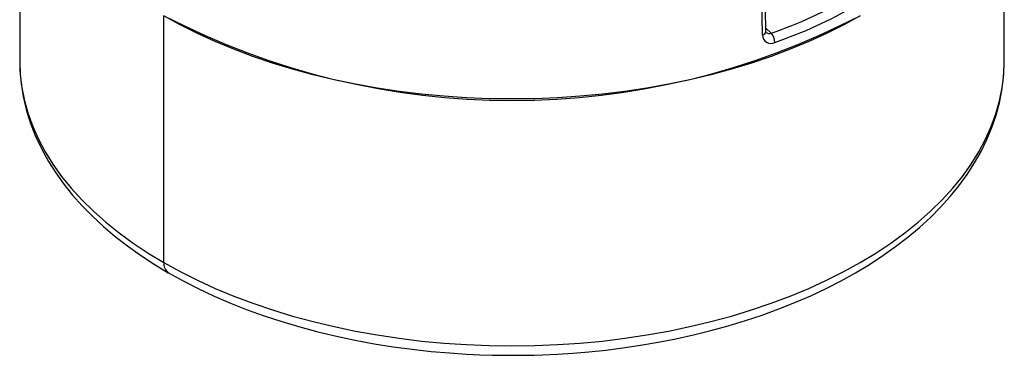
# Model space of a CAD drawing. Header units: millimetres. Extents: x 0 to 279, y 0 to 216.
# Tile 9 of 12: x 189 to 233, y 128 to 143. Entities that reach past the tile are written whole.
import ezdxf

# ---------------------------------------------------------------- set-up
doc = ezdxf.new("R2010")
doc.units = ezdxf.units.MM

msp = doc.modelspace()

# ---------------------------------------------------------------- linework, layer by layer
for p, q in [((188.68, 152.255), (188.68, 141.229)), ((232.68, 141.229), (232.68, 152.255)), ((221.874, 142.41), (221.75, 149.061)), ((195.124, 132.248), (195.124, 143.274)), ((222.027, 142.713), (222.26, 142.494)), ((222.04, 142.524), (222.03, 142.573))]:
    msp.add_line(p, q)
at = {"flags": 128}
for points in [[(222.03, 142.572), (221.973, 145.613), (221.906, 149.247)], [(226.237, 143.274), (225.502, 142.869), (224.735, 142.484), (223.938, 142.12), (223.113, 141.777), (222.262, 141.457), (221.386, 141.159), (220.487, 140.886), (219.567, 140.636), (218.628, 140.412), (217.672, 140.213), (216.701, 140.039), (215.717, 139.892), (214.723, 139.771), (213.72, 139.676), (212.71, 139.608), (211.696, 139.568), (210.68, 139.554), (209.664, 139.568), (208.65, 139.608), (207.641, 139.676), (206.638, 139.771), (205.643, 139.892), (204.66, 140.039), (203.689, 140.213), (202.733, 140.412), (201.794, 140.636), (200.874, 140.886), (199.975, 141.159), (199.099, 141.457), (198.247, 141.777), (197.422, 142.12), (196.626, 142.484), (195.859, 142.869), (195.124, 143.274)], [(195.331, 131.79), (195.98, 131.431), (196.663, 131.082), (197.369, 130.751), (198.097, 130.438), (198.844, 130.143), (199.61, 129.867), (200.394, 129.61), (201.194, 129.373), (202.007, 129.155), (202.834, 128.958), (203.671, 128.781), (204.516, 128.624), (205.367, 128.489), (206.219, 128.375), (207.065, 128.282), (207.891, 128.21), (208.648, 128.161), (209.242, 128.133), (209.8, 128.116), (210.68, 128.105), (211.666, 128.118), (212.061, 128.131), (212.717, 128.161), (213.395, 128.204), (214.119, 128.265), (214.87, 128.342), (215.639, 128.439), (216.42, 128.554), (217.208, 128.689), (217.997, 128.843), (218.785, 129.017), (219.567, 129.21), (220.343, 129.423), (221.108, 129.655), (221.862, 129.905), (222.601, 130.175), (223.325, 130.463), (224.032, 130.769), (224.719, 131.093), (225.386, 131.433), (226.031, 131.791), (226.654, 132.165), (227.251, 132.556), (227.824, 132.961), (228.369, 133.382), (228.887, 133.817), (229.376, 134.266), (229.835, 134.728), (230.263, 135.203), (230.659, 135.69), (231.022, 136.188), (231.352, 136.697), (231.646, 137.216), (231.906, 137.744), (232.13, 138.281), (232.316, 138.826), (232.465, 139.378), (232.576, 139.936), (232.647, 140.499), (232.679, 141.068), (232.676, 141.244)], [(188.68, 141.229), (188.68, 141.229), (188.68, 141.197)], [(188.68, 141.197), (188.704, 140.642), (188.774, 140.057), (188.891, 139.474), (189.055, 138.895), (189.265, 138.321), (189.52, 137.753), (189.821, 137.192), (190.166, 136.641), (190.555, 136.099), (190.987, 135.567), (191.461, 135.048), (191.976, 134.543), (192.53, 134.051), (193.124, 133.575), (193.755, 133.115), (194.422, 132.672), (195.124, 132.248)], [(188.685, 141.194), (188.691, 140.816), (188.742, 140.239), (188.835, 139.66), (188.971, 139.079), (189.152, 138.498), (189.378, 137.918), (189.65, 137.34), (189.968, 136.765), (190.292, 136.256), (190.651, 135.756), (191.045, 135.265), (191.472, 134.785), (191.932, 134.317), (192.423, 133.861), (192.945, 133.419), (193.497, 132.991), (194.078, 132.577), (194.686, 132.179), (195.32, 131.796), (195.331, 131.79)], [(195.124, 132.248), (195.859, 131.843), (196.626, 131.458), (197.422, 131.093), (198.247, 130.751), (199.099, 130.43), (199.975, 130.133), (200.874, 129.86), (201.794, 129.61), (202.733, 129.386), (203.689, 129.187), (204.66, 129.013), (205.643, 128.866), (206.638, 128.744), (207.641, 128.65), (208.65, 128.582), (209.664, 128.542), (210.68, 128.528), (211.696, 128.542), (212.71, 128.582), (213.72, 128.65), (214.723, 128.744), (215.717, 128.866), (216.701, 129.013), (217.672, 129.187), (218.628, 129.386), (219.567, 129.61), (220.487, 129.86), (221.386, 130.133), (222.262, 130.43), (223.113, 130.751), (223.938, 131.093), (224.735, 131.458), (225.502, 131.843), (226.237, 132.248), (226.939, 132.672), (227.606, 133.115), (228.237, 133.575), (228.83, 134.051), (229.385, 134.543), (229.9, 135.048), (230.374, 135.567), (230.806, 136.099), (231.195, 136.641), (231.54, 137.192), (231.841, 137.753), (232.096, 138.321), (232.306, 138.895), (232.469, 139.474), (232.587, 140.057), (232.657, 140.642), (232.68, 141.229), (232.68, 141.229)]]:
    msp.add_lwpolyline(points, dxfattribs=at)
for centre, radius, start, end in [((215.671, 161.688), 20.293, 288.9454, 311.0493), ((215.694, 161.646), 20.689, 288.9986, 310.996), ((210.68, 173.298), 33.814, 242.6097, 297.3903), ((221.843, 142.596), 0.188, 279.5503, 352.7724), ((222.251, 142.417), 0.377, 180.9976, 298.1597), ((222.174, 142.649), 0.177, 222.9207, 298.9764), ((221.807, 142.067), 0.622, 1.6202, 43.3681), ((195.614, 132.194), 0.493, 173.7007, 234.9913)]:
    msp.add_arc(centre, radius, start, end)

doc.saveas('drawing.dxf')
